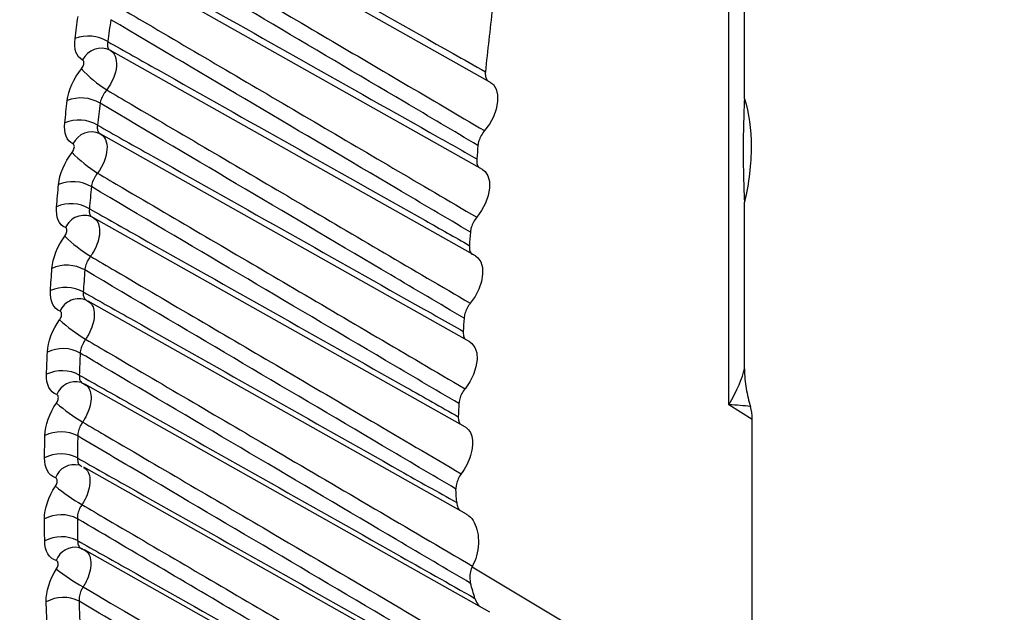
# Model space of a CAD drawing. Header units: millimetres. Extents: x 15358 to 16483, y 10132 to 11382.
# Tile 25 of 166: x 16210.02 to 16218.49, y 10317.46 to 10322.56. Entities that reach past the tile are written whole.
import ezdxf

# ---------------------------------------------------------------- set-up
doc = ezdxf.new("R2010")
doc.units = ezdxf.units.MM

msp = doc.modelspace()

# ---------------------------------------------------------------- linework, layer by layer
at = {"color": 7, "linetype": 'Continuous', "lineweight": 25}
for p, q in [((16214.0708, 10322.0208), (16211.2682, 10323.599)), ((16216.1218, 10319.2428), (16216.1218, 10323.1408)), ((16214.0008, 10321.271), (16210.8985, 10323.0179)), ((16216.2571, 10321.8786), (16216.2571, 10322.9811)), ((16213.9416, 10320.5261), (16210.7988, 10322.2958)), ((16213.8931, 10319.7863), (16210.717, 10321.5748)), ((16216.2571, 10319.5536), (16216.2571, 10320.9902)), ((16210.6449, 10320.8591), (16210.6518, 10320.8533)), ((16213.8553, 10319.0518), (16210.653, 10320.8551)), ((16210.5916, 10320.1459), (16210.5965, 10320.142)), ((16210.5965, 10320.142), (16210.6055, 10320.1348)), ((16213.864, 10318.3029), (16210.6069, 10320.137)), ((16210.5596, 10319.4313), (16210.5659, 10319.4266)), ((16210.5659, 10319.4266), (16210.5772, 10319.4182)), ((16214.0654, 10317.4573), (16210.5787, 10319.4207)), ((16216.3242, 10319.1178), (16216.1218, 10319.2428)), ((16216.3242, 10316.4061), (16216.3242, 10319.1178)), ((16210.5454, 10318.7186), (16210.5532, 10318.7131)), ((16214.5602, 10316.4585), (16210.5685, 10318.7063)), ((16210.5584, 10318.0017), (16210.5745, 10317.9912)), ((16223.1686, 10310.9031), (16210.5763, 10317.9942)), ((16213.9138, 10317.8479), (16216.3242, 10316.4061))]:
    msp.add_line(p, q, dxfattribs=at)
at = {"color": 7, "linetype": 'Continuous', "lineweight": 25, "flags": 128}
for points in [[(16214.0708, 10322.0208), (16214.0957, 10322.001), (16214.1193, 10321.9628), (16214.1315, 10321.913), (16214.1315, 10321.8544), (16214.1192, 10321.7905), (16214.0955, 10321.7251), (16214.0617, 10321.6619), (16214.0198, 10321.6047)], [(16214.0008, 10321.271), (16214.0236, 10321.2534), (16214.048, 10321.2162), (16214.061, 10321.1671), (16214.0619, 10321.109), (16214.0505, 10321.0454), (16214.0276, 10320.9799), (16213.9944, 10320.9165), (16213.953, 10320.8587)], [(16213.9416, 10320.5261), (16213.9622, 10320.5106), (16213.9874, 10320.4744), (16214.0012, 10320.4261), (16214.003, 10320.3685), (16213.9925, 10320.3052), (16213.9703, 10320.2397), (16213.9379, 10320.176), (16213.897, 10320.1177)], [(16213.8931, 10319.7863), (16213.9114, 10319.7729), (16213.9374, 10319.7376), (16213.9521, 10319.6901), (16213.9548, 10319.6331), (16213.9451, 10319.5701), (16213.9238, 10319.5046), (16213.892, 10319.4406), (16213.8516, 10319.3819)], [(16213.8553, 10319.0518), (16213.861, 10319.0484), (16213.8826, 10319.0293), (16213.8994, 10319.0038), (16213.9109, 10318.9724), (16213.9167, 10318.9362), (16213.9168, 10318.896), (16213.9112, 10318.8531), (16213.8999, 10318.8085)]]:
    msp.add_lwpolyline(points, dxfattribs=at)
at = {"color": 7, "linetype": 'Continuous', "lineweight": 25}
for centre, radius, start, end in [((16270.6555, 10316.1133), 56.9456, 173.40053, 173.95248), ((16210.6091, 10322.1039), 0.3155, 58.11345, 111.42936), ((16210.7208, 10322.1329), 0.1809, 65.71645, 153.64692), ((16211.3174, 10322.8307), 1.0339, 222.03419, 237.80505), ((16210.5461, 10321.5722), 0.3143, 58.72749, 112.24581), ((16210.5259, 10321.3827), 0.3139, 58.94609, 112.53715), ((16210.6382, 10321.4146), 0.1788, 65.90797, 154.8555), ((16269.036, 10316.2783), 55.3177, 174.60728, 174.72665), ((16211.2796, 10322.1915), 1.1215, 223.70798, 238.17462), ((16210.476, 10320.8528), 0.3127, 59.55621, 113.35243), ((16210.4605, 10320.6628), 0.3123, 59.77454, 113.64502), ((16210.5733, 10320.6977), 0.1766, 66.08018, 156.08845), ((16211.2649, 10321.5655), 1.2222, 225.36113, 238.57202), ((16267.7726, 10316.3876), 54.0496, 175.39081, 175.51204), ((16210.4238, 10320.1347), 0.3112, 60.38043, 114.45964), ((16210.4129, 10319.9445), 0.3107, 60.59808, 114.75328), ((16210.5262, 10319.9823), 0.1745, 66.23274, 157.34602), ((16266.509, 10316.4793), 52.7827, 176.18668, 176.30984), ((16211.2746, 10320.9556), 1.3388, 226.99357, 238.99654), ((16210.3894, 10319.4181), 0.3096, 61.19943, 115.56772), ((16210.3832, 10319.228), 0.3092, 61.416, 115.8622), ((16210.4998, 10319.2658), 0.1761, 74.89522, 158.07406), ((16211.3101, 10320.3658), 1.4754, 228.60526, 239.44746), ((16265.2475, 10316.5531), 51.519, 176.99534, 177.12051), ((16210.3728, 10318.7032), 0.308, 62.01253, 116.67693), ((16210.3714, 10318.5135), 0.3076, 62.22761, 116.97205), ((16210.4889, 10318.5537), 0.1746, 76.48951, 159.26879), ((16211.3736, 10319.801), 1.6372, 230.19624, 239.92397), ((16210.3741, 10317.9903), 0.3064, 62.81905, 117.78755), ((16210.3774, 10317.8011), 0.306, 63.03227, 118.08307), ((16210.4959, 10317.8439), 0.173, 78.0596, 160.48414), ((16211.4679, 10319.2682), 1.8315, 231.76661, 240.42528), ((16210.3932, 10317.2796), 0.3049, 63.61834, 118.89979)]:
    msp.add_arc(centre, radius, start, end, dxfattribs=at)
for centre, major_axis, ratio, start_param, end_param in [((16215.7622, 10319.0423), (0.4781, 0.6179), 0.236676, 5.218441, 5.844489), ((16215.7622, 10319.0423), (0.7768, 0.0823), 0.236403, 0.765938, 1.064538), ((16215.9706, 10318.9136), (0.2501, 0.4331), 0.577212, 5.497863, 5.796463)]:
    msp.add_ellipse(centre, major_axis=major_axis, ratio=ratio, start_param=start_param, end_param=end_param, dxfattribs=at)
for points, knots in [([(16205.1569, 10285.1332), (16205.2355, 10285.176), (16205.5642, 10285.3615), (16206.6447, 10285.9592), (16213.4976, 10289.7663), (16226.1784, 10296.8979), (16241.0918, 10305.4273), (16250.471, 10310.8348), (16260.6786, 10316.7343), (16277.2962, 10326.4089), (16294.8227, 10336.7238), (16304.5162, 10342.4583), (16306.22, 10343.4667), (16306.7582, 10343.7872), (16306.907, 10343.8775)], [0.098562, 0.098562, 0.098562, 0.098562, 0.1010315, 0.108844, 0.1322815, 0.311969, 0.468219, 0.5005877, 0.530719, 0.702594, 0.8666565, 0.890094, 0.8979065, 0.900907, 0.900907, 0.900907, 0.900907]), ([(16235.6488, 10319.6716), (16235.6678, 10320.4489), (16235.7126, 10322.2821), (16235.2873, 10324.7574), (16234.5046, 10327.0954), (16233.4135, 10328.986), (16232.012, 10330.5006), (16230.412, 10331.5394), (16228.6636, 10332.1474), (16226.7056, 10332.3826), (16224.4275, 10332.1569), (16221.8922, 10331.357), (16219.2935, 10330.0004), (16217.5438, 10328.7515), (16216.6623, 10328.0029), (16216.6231, 10327.9696)], [0, 0, 0, 0, 0.067614, 0.159463, 0.240685, 0.323842, 0.405065, 0.488224, 0.560213, 0.633537, 0.722789, 0.814632, 0.903883, 0.995725, 1, 1, 1, 1]), ([(16211.0051, 10323.815), (16211.1497, 10323.7336), (16211.2943, 10323.6522), (16211.4388, 10323.5708), (16212.2089, 10323.1372), (16212.9789, 10322.7033), (16213.7489, 10322.2693), (16213.8415, 10322.2171), (16213.9342, 10322.1649), (16214.0268, 10322.1127)], [0.000203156, 0.000203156, 0.000203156, 0.000203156, 0.000815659, 0.000815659, 0.000815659, 0.004078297, 0.004078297, 0.004078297, 0.004470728, 0.004470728, 0.004470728, 0.004470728]), ([(16210.9762, 10323.393), (16211.0461, 10323.352), (16211.1159, 10323.311), (16211.1858, 10323.2699), (16211.6656, 10322.988), (16212.1455, 10322.7061), (16212.6253, 10322.4242), (16213.0901, 10322.151), (16213.555, 10321.8779), (16214.0198, 10321.6047)], [0.000212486, 0.000212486, 0.000212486, 0.000212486, 0.000508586, 0.000508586, 0.000508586, 0.00254293, 0.00254293, 0.00254293, 0.004514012, 0.004514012, 0.004514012, 0.004514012]), ([(16213.9631, 10321.4772), (16213.7528, 10321.6014), (16213.5424, 10321.7257), (16213.3321, 10321.85), (16212.5254, 10322.3267), (16211.7187, 10322.8036), (16210.912, 10323.2807)], [0, 0, 0, 0, 0.000893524, 0.000893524, 0.000893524, 0.004320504, 0.004320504, 0.004320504, 0.004320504]), ([(16210.8816, 10323.093), (16211.026, 10323.0116), (16211.1705, 10322.9303), (16211.3149, 10322.8489), (16212.0836, 10322.4159), (16212.8524, 10321.9826), (16213.6211, 10321.5492), (16213.7315, 10321.4869), (16213.842, 10321.4247), (16213.9524, 10321.3624)], [0.000202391, 0.000202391, 0.000202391, 0.000202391, 0.000814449, 0.000814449, 0.000814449, 0.004072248, 0.004072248, 0.004072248, 0.004540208, 0.004540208, 0.004540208, 0.004540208]), ([(16210.8625, 10322.674), (16210.9326, 10322.6328), (16211.0028, 10322.5916), (16211.0729, 10322.5504), (16211.5518, 10322.2692), (16212.0307, 10321.9879), (16212.5096, 10321.7067), (16212.9907, 10321.424), (16213.4719, 10321.1414), (16213.953, 10320.8587)], [0.000210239, 0.000210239, 0.000210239, 0.000210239, 0.00050749, 0.00050749, 0.00050749, 0.00253745, 0.00253745, 0.00253745, 0.004577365, 0.004577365, 0.004577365, 0.004577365]), ([(16213.8978, 10320.7309), (16213.6874, 10320.8552), (16213.477, 10320.9794), (16213.2667, 10321.1037), (16212.445, 10321.5891), (16211.6234, 10322.0746), (16210.8018, 10322.5604)], [0, 0, 0, 0, 0.000893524, 0.000893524, 0.000893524, 0.004383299, 0.004383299, 0.004383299, 0.004383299]), ([(16210.7758, 10322.3718), (16210.7737, 10322.3624), (16210.7725, 10322.3535), (16210.7724, 10322.3453), (16210.7722, 10322.3338), (16210.7741, 10322.3236), (16210.778, 10322.3155), (16210.7819, 10322.3075), (16210.7878, 10322.3014), (16210.7952, 10322.2977)], [0, 0, 0, 0, 0.0000361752, 0.0000361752, 0.0000361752, 0.000087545, 0.000087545, 0.000087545, 0.0001387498, 0.0001387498, 0.0001387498, 0.0001387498]), ([(16210.7758, 10322.3718), (16210.9201, 10322.2905), (16211.0644, 10322.2091), (16211.2088, 10322.1278), (16211.9764, 10321.6953), (16212.744, 10321.2625), (16213.5116, 10320.8296), (16213.6373, 10320.7587), (16213.763, 10320.6878), (16213.8887, 10320.6169)], [0.000201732, 0.000201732, 0.000201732, 0.000201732, 0.000813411, 0.000813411, 0.000813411, 0.004067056, 0.004067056, 0.004067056, 0.004599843, 0.004599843, 0.004599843, 0.004599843]), ([(16210.7952, 10322.2977), (16210.8353, 10322.2777), (16210.8558, 10322.2255), (16210.8449, 10322.0947), (16210.8134, 10322.0174), (16210.7665, 10321.9558)], [0, 0, 0, 0, 0.5, 0.5, 1, 1, 1, 1]), ([(16210.5494, 10322.1384), (16210.5509, 10322.1403), (16210.5523, 10322.1422), (16210.5536, 10322.1442), (16210.5573, 10322.1495), (16210.5605, 10322.1552), (16210.5631, 10322.1609), (16210.5656, 10322.1667), (16210.5675, 10322.1726), (16210.5686, 10322.1781), (16210.5698, 10322.1836), (16210.5702, 10322.1889), (16210.5698, 10322.1936), (16210.5694, 10322.1983), (16210.5682, 10322.2024), (16210.5664, 10322.2057), (16210.5645, 10322.209), (16210.5619, 10322.2116), (16210.5588, 10322.2131)], [0, 0, 0, 0, 0.0000071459, 0.0000071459, 0.0000071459, 0.0000267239, 0.0000267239, 0.0000267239, 0.0000463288, 0.0000463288, 0.0000463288, 0.00006593, 0.00006593, 0.00006593, 0.0000855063, 0.0000855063, 0.0000855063, 0.0001050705, 0.0001050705, 0.0001050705, 0.0001050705]), ([(16214.0268, 10322.1127), (16214.0252, 10322.0982), (16214.0257, 10322.0844), (16214.0282, 10322.0724), (16214.0306, 10322.0604), (16214.0351, 10322.0499), (16214.0413, 10322.0417), (16214.0468, 10322.0344), (16214.0539, 10322.0287), (16214.0619, 10322.0252)], [0, 0, 0, 0, 0.0000503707, 0.0000503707, 0.0000503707, 0.0001007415, 0.0001007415, 0.0001007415, 0.0001461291, 0.0001461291, 0.0001461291, 0.0001461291]), ([(16210.7665, 10321.9558), (16210.7589, 10321.9468), (16210.7517, 10321.9371), (16210.7452, 10321.9271), (16210.7361, 10321.913), (16210.7281, 10321.8981), (16210.722, 10321.8835), (16210.7159, 10321.8689), (16210.7115, 10321.8543), (16210.7092, 10321.8409)], [0, 0, 0, 0, 0.0000356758, 0.0000356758, 0.0000356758, 0.0000866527, 0.0000866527, 0.0000866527, 0.0001376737, 0.0001376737, 0.0001376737, 0.0001376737]), ([(16210.7665, 10321.9558), (16210.8369, 10321.9144), (16210.9074, 10321.8731), (16210.9778, 10321.8317), (16211.4559, 10321.551), (16211.934, 10321.2704), (16212.4121, 10320.9897), (16212.9071, 10320.699), (16213.402, 10320.4084), (16213.897, 10320.1177)], [0.000208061, 0.000208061, 0.000208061, 0.000208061, 0.000506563, 0.000506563, 0.000506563, 0.002532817, 0.002532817, 0.002532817, 0.00463091, 0.00463091, 0.00463091, 0.00463091]), ([(16216.2571, 10321.8786), (16216.2543, 10321.8178), (16216.2516, 10321.7503), (16216.2479, 10321.6109), (16216.2468, 10321.5389), (16216.2462, 10321.3915), (16216.2467, 10321.316), (16216.2503, 10321.1584), (16216.2536, 10321.0764), (16216.2571, 10320.9902)], [0, 0, 0, 0, 0.25, 0.25, 0.5, 0.5, 0.75, 0.75, 1, 1, 1, 1]), ([(16216.2571, 10321.8786), (16216.2965, 10321.7587), (16216.3156, 10321.6178), (16216.3155, 10321.3184), (16216.2959, 10321.1557), (16216.2571, 10320.9902)], [0, 0, 0, 0, 0.5, 0.5, 1, 1, 1, 1]), ([(16213.8432, 10319.9896), (16213.6328, 10320.1139), (16213.4223, 10320.2381), (16213.2119, 10320.3624), (16212.3777, 10320.855), (16211.5435, 10321.3478), (16210.7092, 10321.8409)], [0, 0, 0, 0, 0.000893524, 0.000893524, 0.000893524, 0.004436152, 0.004436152, 0.004436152, 0.004436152]), ([(16210.6878, 10321.6516), (16210.6861, 10321.6422), (16210.6853, 10321.6333), (16210.6855, 10321.6251), (16210.6859, 10321.6136), (16210.6883, 10321.6034), (16210.6927, 10321.5954), (16210.697, 10321.5874), (16210.7033, 10321.5813), (16210.7111, 10321.5778)], [0, 0, 0, 0, 0.0000359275, 0.0000359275, 0.0000359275, 0.0000871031, 0.0000871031, 0.0000871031, 0.0001381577, 0.0001381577, 0.0001381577, 0.0001381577]), ([(16210.6878, 10321.6516), (16210.8321, 10321.5703), (16210.9763, 10321.489), (16211.1205, 10321.4078), (16211.8871, 10320.9756), (16212.6538, 10320.5432), (16213.4205, 10320.1107), (16213.5589, 10320.0326), (16213.6973, 10319.9545), (16213.8358, 10319.8764)], [0.00020118, 0.00020118, 0.00020118, 0.00020118, 0.000812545, 0.000812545, 0.000812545, 0.004062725, 0.004062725, 0.004062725, 0.004649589, 0.004649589, 0.004649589, 0.004649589]), ([(16214.0198, 10321.6047), (16214.0093, 10321.5923), (16213.9995, 10321.5782), (16213.9914, 10321.5636), (16213.9832, 10321.5489), (16213.9764, 10321.5332), (16213.9716, 10321.5179), (16213.9672, 10321.5041), (16213.9643, 10321.4902), (16213.9631, 10321.4772)], [0, 0, 0, 0, 0.0000503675, 0.0000503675, 0.0000503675, 0.0001007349, 0.0001007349, 0.0001007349, 0.0001461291, 0.0001461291, 0.0001461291, 0.0001461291]), ([(16210.7111, 10321.5778), (16210.7518, 10321.5589), (16210.7734, 10321.5077), (16210.7647, 10321.378), (16210.7344, 10321.3007), (16210.6882, 10321.2386)], [0, 0, 0, 0, 0.5, 0.5, 1, 1, 1, 1]), ([(16210.4689, 10321.4165), (16210.4703, 10321.4184), (16210.4717, 10321.4203), (16210.473, 10321.4222), (16210.4765, 10321.4276), (16210.4796, 10321.4333), (16210.482, 10321.439), (16210.4844, 10321.4448), (16210.4862, 10321.4506), (16210.4872, 10321.4561), (16210.4882, 10321.4616), (16210.4885, 10321.4668), (16210.488, 10321.4714), (16210.4875, 10321.476), (16210.4862, 10321.4801), (16210.4842, 10321.4834), (16210.4822, 10321.4866), (16210.4795, 10321.4891), (16210.4763, 10321.4905)], [0, 0, 0, 0, 0.0000070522, 0.0000070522, 0.0000070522, 0.0000264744, 0.0000264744, 0.0000264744, 0.0000459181, 0.0000459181, 0.0000459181, 0.0000653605, 0.0000653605, 0.0000653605, 0.0000847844, 0.0000847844, 0.0000847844, 0.0001041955, 0.0001041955, 0.0001041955, 0.0001041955]), ([(16213.9524, 10321.3624), (16213.9523, 10321.3486), (16213.952, 10321.3209), (16213.9644, 10321.2925), (16213.9784, 10321.2839), (16213.9841, 10321.2804)], [0, 0, 0, 0, 0.372558, 0.745117, 1, 1, 1, 1]), ([(16210.6882, 10321.2386), (16210.6808, 10321.2294), (16210.6739, 10321.2196), (16210.6677, 10321.2095), (16210.6589, 10321.1952), (16210.6514, 10321.1801), (16210.6457, 10321.1654), (16210.6401, 10321.1507), (16210.6363, 10321.1359), (16210.6345, 10321.1224)], [0, 0, 0, 0, 0.0000355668, 0.0000355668, 0.0000355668, 0.000086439, 0.000086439, 0.000086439, 0.0001373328, 0.0001373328, 0.0001373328, 0.0001373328]), ([(16210.6882, 10321.2386), (16210.759, 10321.197), (16210.8297, 10321.1555), (16210.9005, 10321.114), (16211.378, 10320.8338), (16211.8555, 10320.5536), (16212.3329, 10320.2734), (16212.8392, 10319.9762), (16213.3454, 10319.679), (16213.8516, 10319.3819)], [0.000205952, 0.000205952, 0.000205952, 0.000205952, 0.000505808, 0.000505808, 0.000505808, 0.002529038, 0.002529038, 0.002529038, 0.004674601, 0.004674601, 0.004674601, 0.004674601]), ([(16213.7993, 10319.2536), (16213.5889, 10319.3778), (16213.3784, 10319.502), (16213.168, 10319.6262), (16212.3235, 10320.1247), (16211.479, 10320.6234), (16210.6345, 10321.1224)], [0, 0, 0, 0, 0.000893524, 0.000893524, 0.000893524, 0.004479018, 0.004479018, 0.004479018, 0.004479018]), ([(16210.6177, 10320.9327), (16210.6163, 10320.9233), (16210.6159, 10320.9143), (16210.6165, 10320.9062), (16210.6174, 10320.8946), (16210.6203, 10320.8844), (16210.6251, 10320.8764), (16210.6299, 10320.8685), (16210.6367, 10320.8626), (16210.6449, 10320.8591)], [0, 0, 0, 0, 0.0000357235, 0.0000357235, 0.0000357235, 0.0000867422, 0.0000867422, 0.0000867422, 0.0001376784, 0.0001376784, 0.0001376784, 0.0001376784]), ([(16210.6177, 10320.9327), (16210.7618, 10320.8514), (16210.906, 10320.7702), (16211.0501, 10320.6889), (16211.816, 10320.257), (16212.5818, 10319.825), (16213.3477, 10319.3928), (16213.4963, 10319.3089), (16213.6449, 10319.225), (16213.7935, 10319.1412)], [0.000200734, 0.000200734, 0.000200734, 0.000200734, 0.000811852, 0.000811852, 0.000811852, 0.004059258, 0.004059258, 0.004059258, 0.004689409, 0.004689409, 0.004689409, 0.004689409]), ([(16210.6518, 10320.8533), (16210.6631, 10320.8458), (16210.6882, 10320.829), (16210.7064, 10320.7754), (16210.7069, 10320.7048), (16210.6862, 10320.6256), (16210.6559, 10320.5634), (16210.6336, 10320.5312), (16210.6277, 10320.5226)], [0, 0, 0, 0, 0.157872, 0.350638, 0.543484, 0.736401, 0.929323, 1, 1, 1, 1]), ([(16213.953, 10320.8587), (16213.9426, 10320.8462), (16213.933, 10320.832), (16213.925, 10320.8172), (16213.917, 10320.8025), (16213.9104, 10320.7868), (16213.9057, 10320.7715), (16213.9015, 10320.7577), (16213.8988, 10320.7438), (16213.8978, 10320.7309)], [0, 0, 0, 0, 0.0000503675, 0.0000503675, 0.0000503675, 0.0001007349, 0.0001007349, 0.0001007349, 0.0001461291, 0.0001461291, 0.0001461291, 0.0001461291]), ([(16210.4062, 10320.6958), (16210.4076, 10320.6977), (16210.4089, 10320.6996), (16210.4102, 10320.7016), (16210.4136, 10320.7069), (16210.4166, 10320.7127), (16210.4189, 10320.7184), (16210.4211, 10320.7241), (16210.4228, 10320.7299), (16210.4237, 10320.7354), (16210.4245, 10320.7408), (16210.4247, 10320.746), (16210.424, 10320.7506), (16210.4234, 10320.7551), (16210.422, 10320.7592), (16210.4199, 10320.7623), (16210.4178, 10320.7655), (16210.4151, 10320.7679), (16210.4118, 10320.7693)], [0, 0, 0, 0, 0.0000069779, 0.0000069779, 0.0000069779, 0.0000262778, 0.0000262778, 0.0000262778, 0.0000455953, 0.0000455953, 0.0000455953, 0.0000649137, 0.0000649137, 0.0000649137, 0.0000842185, 0.0000842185, 0.0000842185, 0.00010351, 0.00010351, 0.00010351, 0.00010351]), ([(16213.8887, 10320.6169), (16213.8888, 10320.6032), (16213.889, 10320.5757), (16213.9016, 10320.5484), (16213.9153, 10320.5404), (16213.9206, 10320.5373)], [0, 0, 0, 0, 0.379933, 0.759866, 1, 1, 1, 1]), ([(16210.6277, 10320.5226), (16210.6205, 10320.5133), (16210.6138, 10320.5033), (16210.6079, 10320.4931), (16210.5995, 10320.4787), (16210.5924, 10320.4634), (16210.5873, 10320.4485), (16210.5822, 10320.4336), (16210.5788, 10320.4188), (16210.5776, 10320.4052)], [0, 0, 0, 0, 0.0000354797, 0.0000354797, 0.0000354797, 0.0000862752, 0.0000862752, 0.0000862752, 0.0001370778, 0.0001370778, 0.0001370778, 0.0001370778]), ([(16210.6277, 10320.5226), (16210.6988, 10320.4809), (16210.7699, 10320.4392), (16210.8411, 10320.3974), (16211.3181, 10320.1176), (16211.7951, 10319.8378), (16212.272, 10319.558), (16212.7878, 10319.2554), (16213.3035, 10318.9528), (16213.8191, 10318.6501)], [0.000203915, 0.000203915, 0.000203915, 0.000203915, 0.000505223, 0.000505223, 0.000505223, 0.002526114, 0.002526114, 0.002526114, 0.004711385, 0.004711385, 0.004711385, 0.004711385]), ([(16213.7739, 10318.5184), (16213.5634, 10318.6426), (16213.3528, 10318.7668), (16213.1423, 10318.891), (16212.2874, 10319.3955), (16211.4325, 10319.9002), (16210.5776, 10320.4052)], [0, 0, 0, 0, 0.000893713, 0.000893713, 0.000893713, 0.004522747, 0.004522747, 0.004522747, 0.004522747]), ([(16210.5655, 10320.2153), (16210.5651, 10320.2062), (16210.5641, 10320.1841), (16210.5723, 10320.1583), (16210.5858, 10320.1497), (16210.5916, 10320.1459)], [0, 0, 0, 0, 0.284801, 0.689452, 1, 1, 1, 1]), ([(16210.5655, 10320.2153), (16210.7095, 10320.134), (16210.8536, 10320.0528), (16210.9977, 10319.9715), (16211.7629, 10319.5398), (16212.5281, 10319.108), (16213.2933, 10318.676), (16213.4555, 10318.5844), (16213.6178, 10318.4928), (16213.78, 10318.4013)], [0.000200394, 0.000200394, 0.000200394, 0.000200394, 0.000811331, 0.000811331, 0.000811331, 0.004056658, 0.004056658, 0.004056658, 0.004744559, 0.004744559, 0.004744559, 0.004744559]), ([(16210.6055, 10320.1348), (16210.6163, 10320.128), (16210.6412, 10320.1124), (16210.66, 10320.0604), (16210.6617, 10319.9905), (16210.6422, 10319.9114), (16210.6127, 10319.8491), (16210.5908, 10319.8167), (16210.585, 10319.8081)], [0, 0, 0, 0, 0.1496628, 0.3444111, 0.5392008, 0.7340274, 0.9288607, 1, 1, 1, 1]), ([(16213.897, 10320.1177), (16213.8866, 10320.105), (16213.8771, 10320.0907), (16213.8693, 10320.0759), (16213.8615, 10320.061), (16213.855, 10320.0454), (16213.8506, 10320.0301), (16213.8466, 10320.0163), (16213.844, 10320.0025), (16213.8432, 10319.9896)], [0, 0, 0, 0, 0.0000503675, 0.0000503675, 0.0000503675, 0.0001007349, 0.0001007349, 0.0001007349, 0.0001461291, 0.0001461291, 0.0001461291, 0.0001461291]), ([(16210.3614, 10319.9766), (16210.3628, 10319.9784), (16210.364, 10319.9804), (16210.3653, 10319.9823), (16210.3686, 10319.9877), (16210.3714, 10319.9935), (16210.3736, 10319.9992), (16210.3758, 10320.0049), (16210.3773, 10320.0107), (16210.378, 10320.0161), (16210.3788, 10320.0216), (16210.3787, 10320.0267), (16210.378, 10320.0313), (16210.3772, 10320.0358), (16210.3757, 10320.0397), (16210.3735, 10320.0428), (16210.3714, 10320.0459), (16210.3685, 10320.0482), (16210.3651, 10320.0495)], [0, 0, 0, 0, 0.0000069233, 0.0000069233, 0.0000069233, 0.0000261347, 0.0000261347, 0.0000261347, 0.000045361, 0.000045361, 0.000045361, 0.0000645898, 0.0000645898, 0.0000645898, 0.0000838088, 0.0000838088, 0.0000838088, 0.0001030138, 0.0001030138, 0.0001030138, 0.0001030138]), ([(16213.8358, 10319.8764), (16213.8362, 10319.863), (16213.837, 10319.8362), (16213.8461, 10319.8135), (16213.8546, 10319.808), (16213.855, 10319.8077)], [0, 0, 0, 0, 0.488424, 0.976849, 1, 1, 1, 1]), ([(16210.585, 10319.8081), (16210.578, 10319.7986), (16210.5716, 10319.7885), (16210.566, 10319.7782), (16210.5579, 10319.7635), (16210.5513, 10319.748), (16210.5467, 10319.733), (16210.542, 10319.718), (16210.5392, 10319.703), (16210.5385, 10319.6894)], [0, 0, 0, 0, 0.0000354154, 0.0000354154, 0.0000354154, 0.0000861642, 0.0000861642, 0.0000861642, 0.0001369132, 0.0001369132, 0.0001369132, 0.0001369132]), ([(16210.585, 10319.8081), (16210.6565, 10319.7662), (16210.728, 10319.7242), (16210.7995, 10319.6823), (16211.2762, 10319.4028), (16211.7529, 10319.1232), (16212.2295, 10318.8437), (16212.7918, 10318.5139), (16213.354, 10318.1841), (16213.9162, 10317.8543)], [0.000201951, 0.000201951, 0.000201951, 0.000201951, 0.00050481, 0.00050481, 0.00050481, 0.002524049, 0.002524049, 0.002524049, 0.004906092, 0.004906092, 0.004906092, 0.004906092]), ([(16213.8999, 10317.7058), (16213.6885, 10317.8305), (16213.477, 10317.9553), (16213.2656, 10318.08), (16212.4199, 10318.5789), (16211.5741, 10319.0779), (16210.7284, 10319.5773), (16210.6651, 10319.6146), (16210.6018, 10319.652), (16210.5385, 10319.6894)], [0, 0, 0, 0, 0.00089737, 0.00089737, 0.00089737, 0.004486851, 0.004486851, 0.004486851, 0.004755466, 0.004755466, 0.004755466, 0.004755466]), ([(16210.5311, 10319.4995), (16210.6751, 10319.4183), (16210.8191, 10319.337), (16210.9631, 10319.2557), (16211.7279, 10318.8242), (16212.4927, 10318.3924), (16213.2574, 10317.9606), (16213.4839, 10317.8326), (16213.7105, 10317.7047), (16213.937, 10317.5767)], [0.000200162, 0.000200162, 0.000200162, 0.000200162, 0.000810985, 0.000810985, 0.000810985, 0.004054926, 0.004054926, 0.004054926, 0.005015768, 0.005015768, 0.005015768, 0.005015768]), ([(16210.5311, 10319.4995), (16210.5311, 10319.4904), (16210.531, 10319.4683), (16210.5402, 10319.4429), (16210.5539, 10319.4347), (16210.5596, 10319.4313)], [0, 0, 0, 0, 0.2904866, 0.7038104, 1, 1, 1, 1]), ([(16216.2571, 10319.5536), (16216.2571, 10319.4929), (16216.2631, 10319.4367), (16216.281, 10319.3291), (16216.2932, 10319.2778), (16216.3086, 10319.2289)], [0, 0, 0, 0, 0.5, 0.5, 1, 1, 1, 1]), ([(16210.5772, 10319.4182), (16210.5875, 10319.4121), (16210.612, 10319.3975), (16210.6314, 10319.3471), (16210.6343, 10319.2779), (16210.616, 10319.199), (16210.5873, 10319.1365), (16210.5659, 10319.1039), (16210.5601, 10319.0952)], [0, 0, 0, 0, 0.141173, 0.337936, 0.534713, 0.731504, 0.928299, 1, 1, 1, 1]), ([(16210.3345, 10319.259), (16210.3358, 10319.2608), (16210.3371, 10319.2628), (16210.3383, 10319.2647), (16210.3415, 10319.2702), (16210.3442, 10319.276), (16210.3463, 10319.2817), (16210.3483, 10319.2874), (16210.3497, 10319.2932), (16210.3503, 10319.2986), (16210.3509, 10319.304), (16210.3508, 10319.3092), (16210.3499, 10319.3136), (16210.349, 10319.3181), (16210.3474, 10319.322), (16210.3451, 10319.325), (16210.3428, 10319.3281), (16210.3398, 10319.3303), (16210.3364, 10319.3315)], [0, 0, 0, 0, 0.0000068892, 0.0000068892, 0.0000068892, 0.0000260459, 0.0000260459, 0.0000260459, 0.000045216, 0.000045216, 0.000045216, 0.0000643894, 0.0000643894, 0.0000643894, 0.0000835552, 0.0000835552, 0.0000835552, 0.0001027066, 0.0001027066, 0.0001027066, 0.0001027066]), ([(16213.8516, 10319.3819), (16213.8414, 10319.369), (16213.832, 10319.3546), (16213.8244, 10319.3397), (16213.8167, 10319.3248), (16213.8104, 10319.3091), (16213.8062, 10319.2938), (16213.8023, 10319.28), (16213.8, 10319.2663), (16213.7993, 10319.2536)], [0, 0, 0, 0, 0.0000503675, 0.0000503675, 0.0000503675, 0.0001007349, 0.0001007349, 0.0001007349, 0.0001461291, 0.0001461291, 0.0001461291, 0.0001461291]), ([(16213.7935, 10319.1412), (16213.7938, 10319.1274), (16213.7944, 10319.1008), (16213.806, 10319.0844), (16213.8116, 10319.0764)], [0, 0, 0, 0, 0.519942, 1, 1, 1, 1]), ([(16210.5601, 10319.0952), (16210.5534, 10319.0856), (16210.5473, 10319.0754), (16210.5419, 10319.0649), (16210.5343, 10319.05), (16210.5281, 10319.0343), (16210.524, 10319.0192), (16210.5198, 10319.004), (16210.5175, 10318.9889), (16210.5173, 10318.9752)], [0, 0, 0, 0, 0.0000353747, 0.0000353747, 0.0000353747, 0.0000861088, 0.0000861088, 0.0000861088, 0.0001368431, 0.0001368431, 0.0001368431, 0.0001368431]), ([(16210.5601, 10319.0952), (16210.632, 10319.0531), (16210.7039, 10319.0109), (16210.7758, 10318.9688), (16211.2524, 10318.6894), (16211.7289, 10318.4101), (16212.2054, 10318.1307), (16212.8871, 10317.7311), (16213.5687, 10317.3315), (16214.2502, 10316.9318)], [0.000200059, 0.000200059, 0.000200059, 0.000200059, 0.000504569, 0.000504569, 0.000504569, 0.002522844, 0.002522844, 0.002522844, 0.005410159, 0.005410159, 0.005410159, 0.005410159]), ([(16214.2774, 10316.7574), (16214.0637, 10316.8834), (16213.8499, 10317.0094), (16213.6362, 10317.1354), (16212.7812, 10317.6395), (16211.9263, 10318.1437), (16211.0714, 10318.6482), (16210.8867, 10318.7572), (16210.702, 10318.8662), (16210.5173, 10318.9752)], [0, 0, 0, 0, 0.000906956, 0.000906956, 0.000906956, 0.00453478, 0.00453478, 0.00453478, 0.00531844, 0.00531844, 0.00531844, 0.00531844]), ([(16210.5147, 10318.7856), (16210.6587, 10318.7044), (16210.8026, 10318.6231), (16210.9466, 10318.5419), (16211.711, 10318.1103), (16212.4755, 10317.6786), (16213.24, 10317.2467), (16213.6116, 10317.0367), (16213.9833, 10316.8267), (16214.3549, 10316.6167)], [0.000200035, 0.000200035, 0.000200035, 0.000200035, 0.000810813, 0.000810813, 0.000810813, 0.004054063, 0.004054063, 0.004054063, 0.005630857, 0.005630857, 0.005630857, 0.005630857]), ([(16210.5147, 10318.7856), (16210.5151, 10318.7765), (16210.5159, 10318.7543), (16210.526, 10318.7295), (16210.5399, 10318.7217), (16210.5454, 10318.7186)], [0, 0, 0, 0, 0.296654, 0.719075, 1, 1, 1, 1]), ([(16210.5669, 10318.7036), (16210.5766, 10318.6981), (16210.6008, 10318.6846), (16210.6206, 10318.6358), (16210.6249, 10318.5672), (16210.6078, 10318.4885), (16210.5799, 10318.4259), (16210.5588, 10318.393), (16210.5531, 10318.3842)], [0, 0, 0, 0, 0.132396, 0.331202, 0.530009, 0.728818, 0.927626, 1, 1, 1, 1]), ([(16213.8191, 10318.6501), (16213.8093, 10318.637), (16213.8005, 10318.6222), (16213.7934, 10318.607), (16213.7864, 10318.5918), (16213.7811, 10318.5757), (16213.7778, 10318.56), (16213.7748, 10318.5458), (16213.7735, 10318.5316), (16213.7739, 10318.5184)], [0, 0, 0, 0, 0.000050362, 0.000050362, 0.000050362, 0.0001007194, 0.0001007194, 0.0001007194, 0.0001464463, 0.0001464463, 0.0001464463, 0.0001464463]), ([(16210.3256, 10318.5432), (16210.3268, 10318.5451), (16210.328, 10318.5471), (16210.3292, 10318.5491), (16210.3323, 10318.5545), (16210.335, 10318.5604), (16210.3369, 10318.5661), (16210.3388, 10318.5719), (16210.3401, 10318.5777), (16210.3405, 10318.5831), (16210.341, 10318.5885), (16210.3407, 10318.5936), (16210.3397, 10318.598), (16210.3387, 10318.6024), (16210.337, 10318.6063), (16210.3346, 10318.6092), (16210.3322, 10318.6122), (16210.3291, 10318.6143), (16210.3256, 10318.6155)], [0, 0, 0, 0, 0.0000068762, 0.0000068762, 0.0000068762, 0.0000260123, 0.0000260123, 0.0000260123, 0.000045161, 0.000045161, 0.000045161, 0.0000643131, 0.0000643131, 0.0000643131, 0.0000834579, 0.0000834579, 0.0000834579, 0.0001025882, 0.0001025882, 0.0001025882, 0.0001025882]), ([(16210.5531, 10318.3842), (16210.5467, 10318.3745), (16210.5408, 10318.3641), (16210.5357, 10318.3535), (16210.5285, 10318.3384), (16210.5228, 10318.3225), (16210.5191, 10318.3072), (16210.5155, 10318.2919), (16210.5137, 10318.2767), (16210.514, 10318.2629)], [0, 0, 0, 0, 0.0000353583, 0.0000353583, 0.0000353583, 0.0000861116, 0.0000861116, 0.0000861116, 0.0001368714, 0.0001368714, 0.0001368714, 0.0001368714]), ([(16210.5531, 10318.3842), (16210.6255, 10318.3418), (16210.6978, 10318.2995), (16210.7701, 10318.2571), (16211.2467, 10317.9779), (16211.7233, 10317.6986), (16212.1998, 10317.4194), (16213.1592, 10316.8571), (16214.1184, 10316.2948), (16215.0776, 10315.7325)], [0.000198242, 0.000198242, 0.000198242, 0.000198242, 0.0005045, 0.0005045, 0.0005045, 0.0025225, 0.0025225, 0.0025225, 0.006585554, 0.006585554, 0.006585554, 0.006585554]), ([(16213.78, 10318.4013), (16213.7821, 10318.3865), (16213.7859, 10318.3597), (16213.8003, 10318.3427), (16213.8068, 10318.3351)], [0, 0, 0, 0, 0.550503, 1, 1, 1, 1]), ([(16213.8627, 10318.3005), (16213.8704, 10318.2968), (16213.8982, 10318.2834), (16213.934, 10318.2324), (16213.9633, 10318.1494), (16213.9706, 10318.0485), (16213.9565, 10317.9442), (16213.9292, 10317.8833), (16213.9162, 10317.8543)], [0, 0, 0, 0, 0.069085, 0.251158, 0.436637, 0.627364, 0.822955, 1, 1, 1, 1]), ([(16215.2981, 10315.4425), (16215.0784, 10315.572), (16214.8587, 10315.7014), (16214.639, 10315.8309), (16213.7602, 10316.3487), (16212.8814, 10316.8667), (16212.0025, 10317.385), (16211.5064, 10317.6775), (16211.0102, 10317.9702), (16210.514, 10318.2629)], [0, 0, 0, 0, 0.000932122, 0.000932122, 0.000932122, 0.004660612, 0.004660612, 0.004660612, 0.006765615, 0.006765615, 0.006765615, 0.006765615]), ([(16210.5162, 10318.0739), (16210.5163, 10318.0643), (16210.5174, 10318.0553), (16210.5194, 10318.0471), (16210.5223, 10318.0355), (16210.5273, 10318.0254), (16210.5339, 10318.0177), (16210.5405, 10318.0101), (16210.5489, 10318.0046), (16210.5584, 10318.0017)], [0, 0, 0, 0, 0.0000353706, 0.0000353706, 0.0000353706, 0.0000861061, 0.0000861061, 0.0000861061, 0.0001368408, 0.0001368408, 0.0001368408, 0.0001368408]), ([(16210.5162, 10318.0739), (16210.6601, 10317.9926), (16210.8041, 10317.9113), (16210.948, 10317.83), (16211.7123, 10317.3984), (16212.4766, 10316.9666), (16213.2409, 10316.5346), (16214.0277, 10316.09), (16214.8144, 10315.6452), (16215.6012, 10315.2003)], [0.000200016, 0.000200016, 0.000200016, 0.000200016, 0.000810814, 0.000810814, 0.000810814, 0.004054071, 0.004054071, 0.004054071, 0.00739248, 0.00739248, 0.00739248, 0.00739248]), ([(16210.5746, 10317.9912), (16210.5663, 10317.9977), (16210.5532, 10318.0079), (16210.5368, 10318.01), (16210.5309, 10318.0107)], [0, 0, 0, 0, 0.632742, 1, 1, 1, 1]), ([(16210.5745, 10317.9912), (16210.5836, 10317.9864), (16210.6075, 10317.9739), (16210.6278, 10317.9266), (16210.6333, 10317.8588), (16210.6174, 10317.7802), (16210.5903, 10317.7173), (16210.5696, 10317.6842), (16210.564, 10317.6753)], [0, 0, 0, 0, 0.123323, 0.324199, 0.525076, 0.725955, 0.926831, 1, 1, 1, 1]), ([(16210.3345, 10317.8296), (16210.3358, 10317.8315), (16210.337, 10317.8334), (16210.3381, 10317.8355), (16210.3411, 10317.841), (16210.3436, 10317.8469), (16210.3454, 10317.8526), (16210.3472, 10317.8584), (16210.3484, 10317.8642), (16210.3487, 10317.8696), (16210.3491, 10317.875), (16210.3487, 10317.8801), (16210.3475, 10317.8845), (16210.3464, 10317.8889), (16210.3445, 10317.8927), (16210.342, 10317.8956), (16210.3395, 10317.8985), (16210.3364, 10317.9006), (16210.3328, 10317.9017)], [0, 0, 0, 0, 0.0000068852, 0.0000068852, 0.0000068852, 0.000026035, 0.000026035, 0.000026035, 0.000045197, 0.000045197, 0.000045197, 0.0000643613, 0.0000643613, 0.0000643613, 0.0000835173, 0.0000835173, 0.0000835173, 0.0001026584, 0.0001026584, 0.0001026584, 0.0001026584]), ([(16213.9162, 10317.8543), (16213.9083, 10317.8397), (16213.9022, 10317.8231), (16213.8983, 10317.8062), (16213.8944, 10317.7894), (16213.8926, 10317.7717), (16213.893, 10317.7545), (16213.8934, 10317.7378), (16213.8958, 10317.7213), (16213.8999, 10317.7058)], [0, 0, 0, 0, 0.0000521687, 0.0000521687, 0.0000521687, 0.0001041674, 0.0001041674, 0.0001041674, 0.0001543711, 0.0001543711, 0.0001543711, 0.0001543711]), ([(16210.564, 10317.6753), (16210.5578, 10317.6654), (16210.5521, 10317.6548), (16210.5474, 10317.6441), (16210.5405, 10317.6288), (16210.5353, 10317.6128), (16210.5322, 10317.5973), (16210.529, 10317.5819), (16210.5278, 10317.5666), (16210.5287, 10317.5527)], [0, 0, 0, 0, 0.0000353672, 0.0000353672, 0.0000353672, 0.0000861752, 0.0000861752, 0.0000861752, 0.0001370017, 0.0001370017, 0.0001370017, 0.0001370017]), ([(16210.564, 10317.6753), (16211.8272, 10316.9356), (16213.09, 10316.1957), (16214.3527, 10315.4558), (16215.2811, 10314.9118), (16216.2093, 10314.3678), (16217.1375, 10313.8238), (16217.3695, 10313.6877), (16217.6016, 10313.5517), (16217.8336, 10313.4157), (16219.609, 10312.375), (16221.3841, 10311.3343), (16223.159, 10310.2935)], [0.0001965, 0.0001965, 0.0001965, 0.0001965, 0.00554402, 0.00554402, 0.00554402, 0.0094758, 0.0094758, 0.0094758, 0.01045875, 0.01045875, 0.01045875, 0.01797962, 0.01797962, 0.01797962, 0.01797962]), ([(16218.343, 10312.9493), (16218.2727, 10312.9907), (16218.2025, 10313.032), (16218.1322, 10313.0734), (16216.0627, 10314.2916), (16213.9931, 10315.5103), (16211.9236, 10316.7302), (16211.4586, 10317.0043), (16210.9936, 10317.2785), (16210.5287, 10317.5527)], [0.00518864, 0.00518864, 0.00518864, 0.00518864, 0.0054866, 0.0054866, 0.0054866, 0.01426515, 0.01426515, 0.01426515, 0.01623745, 0.01623745, 0.01623745, 0.01623745]), ([(16213.937, 10317.5767), (16213.9438, 10317.5583), (16213.9546, 10317.5289), (16213.9754, 10317.5104), (16213.9832, 10317.5036)], [0, 0, 0, 0, 0.6268945, 1, 1, 1, 1])]:
    msp.add_open_spline(points, degree=3, knots=knots, dxfattribs=at)
for points in [[(16210.4939, 10322.3976), (16210.5023, 10322.4608), (16210.511, 10322.5241), (16210.5199, 10322.5874)], [(16210.8018, 10322.5604), (16210.7929, 10322.4975), (16210.7843, 10322.4346), (16210.7758, 10322.3718)], [(16210.5588, 10322.2131), (16210.5062, 10322.2394), (16210.482, 10322.3087), (16210.4939, 10322.3976)], [(16210.4271, 10321.8632), (16210.4374, 10321.9518), (16210.4832, 10322.055), (16210.5494, 10322.1384)], [(16210.4056, 10321.6726), (16210.4126, 10321.7361), (16210.4197, 10321.7996), (16210.4271, 10321.8632)], [(16210.7092, 10321.8409), (16210.7019, 10321.7778), (16210.6948, 10321.7147), (16210.6878, 10321.6516)], [(16210.4763, 10321.4905), (16210.4224, 10321.5156), (16210.3959, 10321.584), (16210.4056, 10321.6726)], [(16210.3521, 10321.1399), (16210.3602, 10321.2284), (16210.404, 10321.3321), (16210.4689, 10321.4165)], [(16210.3352, 10320.9489), (16210.3406, 10321.0126), (16210.3463, 10321.0762), (16210.3521, 10321.1399)], [(16210.6345, 10321.1224), (16210.6287, 10321.0592), (16210.6231, 10320.9959), (16210.6177, 10320.9327)], [(16210.4118, 10320.7693), (16210.3564, 10320.793), (16210.3277, 10320.8605), (16210.3352, 10320.9489)], [(16210.295, 10320.4179), (16210.3008, 10320.5061), (16210.3426, 10320.6103), (16210.4062, 10320.6958)], [(16210.2828, 10320.2267), (16210.2867, 10320.2904), (16210.2907, 10320.3542), (16210.295, 10320.4179)], [(16210.5776, 10320.4052), (16210.5733, 10320.3418), (16210.5693, 10320.2785), (16210.5655, 10320.2153)], [(16210.3651, 10320.0495), (16210.3084, 10320.072), (16210.2775, 10320.1385), (16210.2828, 10320.2267)], [(16210.2558, 10319.6973), (16210.2595, 10319.7854), (16210.2991, 10319.89), (16210.3614, 10319.9766)], [(16210.2484, 10319.5062), (16210.2506, 10319.5699), (16210.2531, 10319.6336), (16210.2558, 10319.6973)], [(16210.5385, 10319.6894), (16210.5358, 10319.6261), (16210.5334, 10319.5628), (16210.5311, 10319.4995)], [(16210.3364, 10319.3315), (16210.2782, 10319.3527), (16210.2452, 10319.4183), (16210.2484, 10319.5062)], [(16210.2345, 10318.9784), (16210.236, 10319.0662), (16210.2735, 10319.1713), (16210.3345, 10319.259)], [(16210.2319, 10318.7876), (16210.2325, 10318.8512), (16210.2334, 10318.9148), (16210.2345, 10318.9784)], [(16210.5173, 10318.9752), (16210.5162, 10318.912), (16210.5154, 10318.8488), (16210.5147, 10318.7856)], [(16213.8999, 10318.8085), (16213.8826, 10318.753), (16213.8546, 10318.6973), (16213.8191, 10318.6501)], [(16210.3256, 10318.6155), (16210.2661, 10318.6353), (16210.231, 10318.6999), (16210.2319, 10318.7876)], [(16210.2312, 10318.2614), (16210.2305, 10318.3489), (16210.2659, 10318.4545), (16210.3256, 10318.5432)], [(16213.78, 10318.4013), (16213.7772, 10318.4406), (16213.7752, 10318.4796), (16213.7739, 10318.5184)], [(16210.2334, 10318.0711), (16210.2324, 10318.1345), (16210.2317, 10318.198), (16210.2312, 10318.2614)], [(16210.514, 10318.2629), (16210.5145, 10318.1999), (16210.5153, 10318.1369), (16210.5162, 10318.0739)], [(16210.3328, 10317.9017), (16210.2719, 10317.9201), (16210.2346, 10317.9837), (16210.2334, 10318.0711)], [(16210.2459, 10317.5465), (16210.243, 10317.6338), (16210.2762, 10317.7398), (16210.3345, 10317.8296)], [(16213.937, 10317.5767), (16213.9239, 10317.6198), (16213.9115, 10317.6628), (16213.8999, 10317.7058)], [(16210.2528, 10317.357), (16210.2503, 10317.4201), (16210.248, 10317.4833), (16210.2459, 10317.5465)], [(16210.5287, 10317.5527), (16210.5308, 10317.4899), (16210.5331, 10317.4272), (16210.5356, 10317.3645)]]:
    msp.add_open_spline(points, degree=3, dxfattribs=at)

doc.saveas('drawing.dxf')
